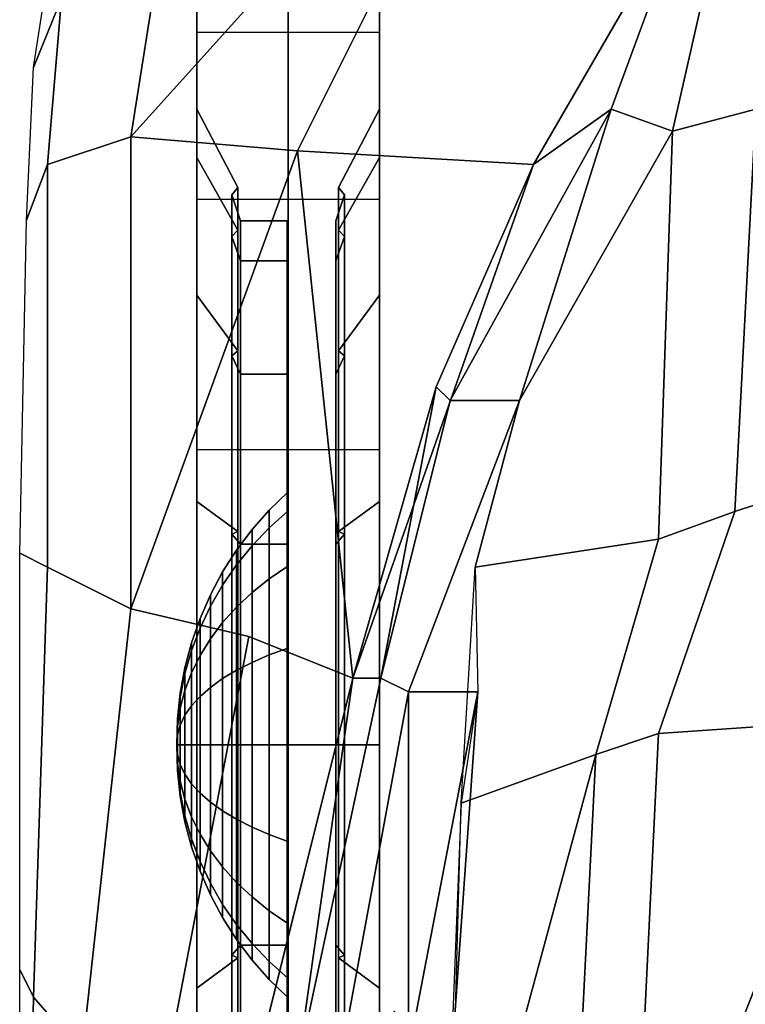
# Model space of a CAD drawing. Header units: inches. Extents: x -65076 to -46572, y -27630 to -20330.
# Tile 13 of 19: x -56015 to -55568, y -23111 to -22504. Entities that reach past the tile are written whole.
import ezdxf

# ---------------------------------------------------------------- set-up
doc = ezdxf.new("R2010")
doc.units = ezdxf.units.IN
doc.header["$MEASUREMENT"] = 0
doc.linetypes.add('ACAD_ISO07W100', pattern=[3, 0, -3])
doc.layers.get('0').update_dxf_attribs({"true_color": 0xc2ced6})
doc.layers.add('VOITURE', color=174, linetype='Continuous')

# ---------------------------------------------------------------- blocks, each defined once
blk = doc.blocks.new('F6')
at = {"linetype": 'Continuous'}
for points in [[(-28.681, 95.208, -14.942), (-29.181, 93.958, -16.192), (-28.681, 97.208, -20.942), (-27.931, 98.208, -18.442)], [(-24.431, 92.458, -6.192), (-27.431, 92.708, -8.442), (-22.931, 97.708, -10.942), (-21.931, 97.458, -9.442)], [(-27.431, 92.708, -8.442), (-26.681, 97.458, -12.692), (-22.931, 97.708, -10.942)], [(-16.181, 93.208, -1.192), (-17.681, 92.808, -1.992), (-16.681, 97.208, -5.892), (-14.981, 97.708, -5.192)], [(-27.431, 92.708, -8.442), (-28.931, 92.208, -10.442), (-28.681, 95.208, -14.942), (-26.681, 97.458, -12.692)], [(-20.181, 92.208, -4.442), (-24.431, 92.458, -6.192), (-21.931, 97.458, -9.442), (-17.431, 96.958, -9.192)], [(-17.681, 92.808, -1.992), (-18.781, 93.208, -4.392), (-17.681, 96.208, -7.192), (-16.681, 97.208, -5.892)], [(-18.781, 93.208, -4.392), (-20.181, 92.208, -4.442), (-17.431, 96.958, -9.192), (-17.681, 96.208, -7.192)], [(-26.241, 94.597, -28.34), (-24.597, 94.588, -28.336), (-24.597, 95.645, -23.022), (-26.241, 95.655, -23.022)], [(-26.241, 92.338, -27.405), (-26.241, 94.597, -28.34), (-26.241, 95.655, -23.022), (-26.241, 93.21, -23.022)], [(-26.241, 95.655, -23.022), (-24.597, 95.645, -23.022), (-24.597, 94.588, -17.707), (-26.241, 94.597, -17.703)], [(-26.241, 93.21, -23.022), (-26.241, 95.655, -23.022), (-26.241, 94.597, -17.703), (-26.241, 92.338, -18.639)], [(-24.597, 94.588, -28.336), (-22.952, 94.597, -28.34), (-22.952, 95.655, -23.022), (-24.597, 95.645, -23.022)], [(-24.597, 95.645, -23.022), (-22.952, 95.655, -23.022), (-22.952, 94.597, -17.703), (-24.597, 94.588, -17.707)], [(-22.952, 94.597, -28.34), (-22.952, 92.338, -27.405), (-22.952, 93.21, -23.022), (-22.952, 95.655, -23.022)], [(-22.952, 95.655, -23.022), (-22.952, 93.21, -23.022), (-22.952, 92.338, -18.639), (-22.952, 94.597, -17.703)], [(-28.931, 92.208, -10.442), (-29.306, 91.208, -12.442), (-29.181, 93.958, -16.192), (-28.681, 95.208, -14.942)], [(-26.241, 91.585, -32.849), (-24.597, 91.577, -32.842), (-24.597, 94.588, -28.336), (-26.241, 94.597, -28.34)], [(-26.241, 89.856, -31.12), (-26.241, 91.585, -32.849), (-26.241, 94.597, -28.34), (-26.241, 92.338, -27.405)], [(-26.241, 94.597, -17.703), (-24.597, 94.588, -17.707), (-24.597, 91.577, -13.201), (-26.241, 91.585, -13.194)], [(-26.241, 92.338, -18.639), (-26.241, 94.597, -17.703), (-26.241, 91.585, -13.194), (-26.241, 89.856, -14.923)], [(-24.597, 91.577, -32.842), (-22.952, 91.585, -32.849), (-22.952, 94.597, -28.34), (-24.597, 94.588, -28.336)], [(-24.597, 94.588, -17.707), (-22.952, 94.597, -17.703), (-22.952, 91.585, -13.194), (-24.597, 91.577, -13.201)], [(-22.952, 91.585, -32.849), (-22.952, 89.856, -31.12), (-22.952, 92.338, -27.405), (-22.952, 94.597, -28.34)], [(-22.952, 94.597, -17.703), (-22.952, 92.338, -18.639), (-22.952, 89.856, -14.923), (-22.952, 91.585, -13.194)], [(-21.681, 87.958, -0.192), (-21.931, 88.208, -3.092), (-20.181, 92.208, -4.442), (-18.781, 93.208, -4.392)], [(-20.431, 87.958, 2.058), (-21.681, 87.958, -0.192), (-18.781, 93.208, -4.392)], [(-17.681, 92.808, -1.992), (-20.431, 87.958, 2.058), (-18.781, 93.208, -4.392)], [(-16.181, 93.208, -1.192), (-16.556, 85.958, 6.558), (-17.931, 85.458, 6.058), (-17.681, 92.808, -1.992)], [(-15.181, 88.833, 3.933), (-15.806, 86.208, 7.058), (-16.556, 85.958, 6.558), (-16.181, 93.208, -1.192)], [(-17.681, 92.808, -1.992), (-17.931, 85.458, 6.058), (-21.231, 84.958, 4.808), (-20.431, 87.958, 2.058)], [(-27.431, 84.208, -4.442), (-28.931, 84.958, -6.442), (-28.931, 92.208, -10.442), (-27.431, 92.708, -8.442)], [(-27.431, 84.208, -4.442), (-27.431, 92.708, -8.442), (-24.431, 92.458, -6.192)], [(-23.431, 82.958, -2.192), (-25.306, 83.708, -2.942), (-27.431, 84.208, -4.442), (-24.431, 92.458, -6.192)], [(-23.431, 82.958, -2.192), (-24.431, 92.458, -6.192), (-20.181, 92.208, -4.442)], [(-28.931, 84.958, -6.442), (-29.431, 85.208, -9.442), (-29.306, 91.208, -12.442), (-28.931, 92.208, -10.442)], [(-21.931, 88.208, -3.092), (-23.431, 82.958, -2.192), (-20.181, 92.208, -4.442)], [(-25.61, 90.911, -26.813), (-25.504, 91.029, -26.862), (-25.504, 91.793, -23.022), (-25.61, 91.665, -23.022)], [(-25.61, 91.665, -23.022), (-25.504, 91.793, -23.022), (-25.504, 91.029, -19.181), (-25.61, 90.911, -19.23)], [(-23.689, 91.029, -26.862), (-23.583, 90.911, -26.813), (-23.583, 91.665, -23.022), (-23.689, 91.793, -23.022)], [(-23.689, 91.793, -23.022), (-23.583, 91.665, -23.022), (-23.583, 90.911, -19.23), (-23.689, 91.029, -19.181)], [(-26.241, 87.076, -35.862), (-24.597, 87.072, -35.852), (-24.597, 91.577, -32.842), (-26.241, 91.585, -32.849)], [(-26.241, 86.14, -33.603), (-26.241, 87.076, -35.862), (-26.241, 91.585, -32.849), (-26.241, 89.856, -31.12)], [(-26.241, 91.585, -13.194), (-24.597, 91.577, -13.201), (-24.597, 87.072, -10.191), (-26.241, 87.076, -10.181)], [(-26.241, 89.856, -14.923), (-26.241, 91.585, -13.194), (-26.241, 87.076, -10.181), (-26.241, 86.14, -12.44)], [(-25.454, 90.476, -26.633), (-25.61, 90.911, -26.813), (-25.61, 91.665, -23.022), (-25.454, 91.195, -23.022)], [(-25.454, 91.195, -23.022), (-25.61, 91.665, -23.022), (-25.61, 90.911, -19.23), (-25.454, 90.476, -19.41)], [(-24.597, 87.072, -35.852), (-22.952, 87.076, -35.862), (-22.952, 91.585, -32.849), (-24.597, 91.577, -32.842)], [(-24.597, 91.577, -13.201), (-22.952, 91.585, -13.194), (-22.952, 87.076, -10.181), (-24.597, 87.072, -10.191)], [(-23.583, 90.911, -26.813), (-23.739, 90.476, -26.633), (-23.739, 91.195, -23.022), (-23.583, 91.665, -23.022)], [(-23.583, 91.665, -23.022), (-23.739, 91.195, -23.022), (-23.739, 90.476, -19.41), (-23.583, 90.911, -19.23)], [(-22.952, 87.076, -35.862), (-22.952, 86.14, -33.603), (-22.952, 89.856, -31.12), (-22.952, 91.585, -32.849)], [(-22.952, 91.585, -13.194), (-22.952, 89.856, -14.923), (-22.952, 86.14, -12.44), (-22.952, 87.076, -10.181)], [(-24.617, 90.476, -26.633), (-25.454, 90.476, -26.633), (-25.454, 91.195, -23.022), (-24.617, 91.195, -23.022)], [(-24.617, 91.195, -23.022), (-25.454, 91.195, -23.022), (-25.454, 90.476, -19.41), (-24.617, 90.476, -19.41)], [(-24.606, 85.963, -24.764), (-24.617, 90.476, -26.633), (-24.617, 91.195, -23.022), (-24.606, 86.309, -23.022)], [(-24.606, 86.309, -23.022), (-24.617, 91.195, -23.022), (-24.617, 90.476, -19.41), (-24.606, 85.963, -21.28)], [(-25.61, 88.763, -30.028), (-25.504, 88.854, -30.118), (-25.504, 91.029, -26.862), (-25.61, 90.911, -26.813)], [(-25.61, 90.911, -19.23), (-25.504, 91.029, -19.181), (-25.504, 88.854, -15.925), (-25.61, 88.763, -16.015)], [(-23.689, 88.854, -30.118), (-23.583, 88.763, -30.028), (-23.583, 90.911, -26.813), (-23.689, 91.029, -26.862)], [(-23.689, 91.029, -19.181), (-23.583, 90.911, -19.23), (-23.583, 88.763, -16.015), (-23.689, 88.854, -15.925)], [(-25.454, 88.431, -29.695), (-25.61, 88.763, -30.028), (-25.61, 90.911, -26.813), (-25.454, 90.476, -26.633)], [(-25.454, 90.476, -19.41), (-25.61, 90.911, -19.23), (-25.61, 88.763, -16.015), (-25.454, 88.431, -16.348)], [(-23.583, 88.763, -30.028), (-23.739, 88.431, -29.695), (-23.739, 90.476, -26.633), (-23.583, 90.911, -26.813)], [(-23.583, 90.911, -19.23), (-23.739, 90.476, -19.41), (-23.739, 88.431, -16.348), (-23.583, 88.763, -16.015)], [(-24.617, 88.431, -29.695), (-25.454, 88.431, -29.695), (-25.454, 90.476, -26.633), (-24.617, 90.476, -26.633)], [(-24.617, 90.476, -19.41), (-25.454, 90.476, -19.41), (-25.454, 88.431, -16.348), (-24.617, 88.431, -16.348)], [(-24.606, 84.976, -26.24), (-24.617, 88.431, -29.695), (-24.617, 90.476, -26.633), (-24.606, 85.963, -24.764)], [(-24.606, 85.963, -21.28), (-24.617, 90.476, -19.41), (-24.617, 88.431, -16.348), (-24.606, 84.976, -19.803)], [(-25.61, 85.549, -32.176), (-25.504, 85.598, -32.294), (-25.504, 88.854, -30.118), (-25.61, 88.763, -30.028)], [(-25.61, 88.763, -16.015), (-25.504, 88.854, -15.925), (-25.504, 85.598, -13.749), (-25.61, 85.549, -13.867)], [(-25.454, 85.369, -31.741), (-25.61, 85.549, -32.176), (-25.61, 88.763, -30.028), (-25.454, 88.431, -29.695)], [(-25.454, 88.431, -16.348), (-25.61, 88.763, -16.015), (-25.61, 85.549, -13.867), (-25.454, 85.369, -14.302)], [(-23.583, 85.549, -32.176), (-23.739, 85.369, -31.741), (-23.739, 88.431, -29.695), (-23.583, 88.763, -30.028)], [(-23.583, 88.763, -16.015), (-23.739, 88.431, -16.348), (-23.739, 85.369, -14.302), (-23.583, 85.549, -13.867)], [(-23.689, 85.598, -32.294), (-23.583, 85.549, -32.176), (-23.583, 88.763, -30.028), (-23.689, 88.854, -30.118)], [(-23.689, 88.854, -15.925), (-23.583, 88.763, -16.015), (-23.583, 85.549, -13.867), (-23.689, 85.598, -13.749)], [(-24.617, 85.369, -31.741), (-25.454, 85.369, -31.741), (-25.454, 88.431, -29.695), (-24.617, 88.431, -29.695)], [(-24.617, 88.431, -16.348), (-25.454, 88.431, -16.348), (-25.454, 85.369, -14.302), (-24.617, 85.369, -14.302)], [(-24.606, 83.499, -27.227), (-24.617, 85.369, -31.741), (-24.617, 88.431, -29.695), (-24.606, 84.976, -26.24)], [(-24.606, 84.976, -19.803), (-24.617, 88.431, -16.348), (-24.617, 85.369, -14.302), (-24.606, 83.499, -18.816)], [(-22.931, 82.958, -1.192), (-23.431, 82.958, -2.192), (-21.931, 88.208, -3.092)], [(-22.931, 82.958, -1.192), (-21.931, 88.208, -3.092), (-21.681, 87.958, -0.192)], [(-22.431, 82.708, 2.308), (-22.931, 82.958, -1.192), (-21.681, 87.958, -0.192), (-20.431, 87.958, 2.058)], [(-21.181, 82.708, 6.308), (-22.431, 82.708, 2.308), (-20.431, 87.958, 2.058), (-21.231, 84.958, 4.808)], [(-26.241, 81.757, -36.92), (-24.597, 81.757, -36.909), (-24.597, 87.072, -35.852), (-26.241, 87.076, -35.862)], [(-26.241, 81.757, -34.475), (-26.241, 81.757, -36.92), (-26.241, 87.076, -35.862), (-26.241, 86.14, -33.603)], [(-26.241, 87.076, -10.181), (-24.597, 87.072, -10.191), (-24.597, 81.757, -9.134), (-26.241, 81.757, -9.123)], [(-26.241, 86.14, -12.44), (-26.241, 87.076, -10.181), (-26.241, 81.757, -9.123), (-26.241, 81.757, -11.568)], [(-24.597, 81.757, -36.909), (-22.952, 81.757, -36.92), (-22.952, 87.076, -35.862), (-24.597, 87.072, -35.852)], [(-24.597, 87.072, -10.191), (-22.952, 87.076, -10.181), (-22.952, 81.757, -9.123), (-24.597, 81.757, -9.134)], [(-22.952, 81.757, -36.92), (-22.952, 81.757, -34.475), (-22.952, 86.14, -33.603), (-22.952, 87.076, -35.862)], [(-22.952, 87.076, -10.181), (-22.952, 86.14, -12.44), (-22.952, 81.757, -11.568), (-22.952, 81.757, -9.123)], [(-15.806, 86.208, 7.058), (-16.181, 82.083, 12.808), (-17.931, 81.958, 11.558), (-16.556, 85.958, 6.558)], [(-16.556, 85.958, 6.558), (-17.931, 81.958, 11.558), (-19.056, 81.583, 10.683), (-17.931, 85.458, 6.058)], [(-25.61, 81.757, -32.93), (-25.504, 81.757, -33.058), (-25.504, 85.598, -32.294), (-25.61, 85.549, -32.176)], [(-25.61, 85.549, -13.867), (-25.504, 85.598, -13.749), (-25.504, 81.757, -12.985), (-25.61, 81.757, -13.113)], [(-25.454, 81.757, -32.459), (-25.61, 81.757, -32.93), (-25.61, 85.549, -32.176), (-25.454, 85.369, -31.741)], [(-25.454, 85.369, -14.302), (-25.61, 85.549, -13.867), (-25.61, 81.757, -13.113), (-25.454, 81.757, -13.584)], [(-23.583, 81.757, -32.93), (-23.739, 81.757, -32.459), (-23.739, 85.369, -31.741), (-23.583, 85.549, -32.176)], [(-23.583, 85.549, -13.867), (-23.739, 85.369, -14.302), (-23.739, 81.757, -13.584), (-23.583, 81.757, -13.113)], [(-23.689, 81.757, -33.058), (-23.583, 81.757, -32.93), (-23.583, 85.549, -32.176), (-23.689, 85.598, -32.294)], [(-23.689, 85.598, -13.749), (-23.583, 85.549, -13.867), (-23.583, 81.757, -13.113), (-23.689, 81.757, -12.985)], [(-24.617, 81.757, -32.459), (-25.454, 81.757, -32.459), (-25.454, 85.369, -31.741), (-24.617, 85.369, -31.741)], [(-24.617, 85.369, -14.302), (-25.454, 85.369, -14.302), (-25.454, 81.757, -13.584), (-24.617, 81.757, -13.584)], [(-24.606, 81.757, -27.574), (-24.617, 81.757, -32.459), (-24.617, 85.369, -31.741), (-24.606, 83.499, -27.227)], [(-24.606, 83.499, -18.816), (-24.617, 85.369, -14.302), (-24.617, 81.757, -13.584), (-24.606, 81.757, -18.469)], [(-17.931, 85.458, 6.058), (-19.056, 81.583, 10.683), (-21.481, 80.708, 7.608), (-21.231, 84.958, 4.808)], [(-29.181, 77.208, -7.192), (-29.431, 77.708, -9.442), (-29.431, 85.208, -9.442), (-28.931, 84.958, -6.442)], [(-28.306, 76.208, -5.942), (-29.181, 77.208, -7.192), (-28.931, 84.958, -6.442), (-27.431, 84.208, -4.442)], [(-26.931, 75.208, -4.942), (-28.306, 76.208, -5.942), (-27.431, 84.208, -4.442), (-25.306, 83.708, -2.942)], [(-25.431, 74.958, -4.192), (-26.931, 75.208, -4.942), (-25.306, 83.708, -2.942), (-23.431, 82.958, -2.192)], [(-25.181, 75.958, -1.192), (-25.431, 74.958, -4.192), (-23.431, 82.958, -2.192)], [(-24.431, 75.958, -0.192), (-25.181, 75.958, -1.192), (-23.431, 82.958, -2.192)], [(-23.681, 75.958, 3.058), (-24.431, 75.958, -0.192), (-22.931, 82.958, -1.192), (-22.431, 82.708, 2.308)], [(-24.431, 75.958, -0.192), (-23.431, 82.958, -2.192), (-22.931, 82.958, -1.192)], [(-22.431, 76.208, 7.808), (-22.681, 76.958, 5.308), (-23.681, 75.958, 3.058), (-22.431, 82.708, 2.308)], [(-21.681, 75.708, 10.908), (-22.181, 74.958, 9.558), (-22.431, 76.208, 7.808), (-21.181, 82.708, 6.308)], [(-22.431, 76.208, 7.808), (-22.431, 82.708, 2.308), (-21.181, 82.708, 6.308)], [(-21.681, 75.708, 10.908), (-21.181, 82.708, 6.308), (-21.481, 80.708, 7.608)], [(-19.056, 81.583, 10.683), (-17.931, 81.958, 11.558), (-18.431, 71.708, 16.308), (-19.556, 71.708, 15.683)], [(-17.931, 81.958, 11.558), (-16.181, 82.083, 12.808), (-14.931, 80.583, 14.058), (-18.431, 71.708, 16.308)], [(-26.241, 76.438, -35.862), (-24.597, 76.442, -35.852), (-24.597, 81.757, -36.909), (-26.241, 81.757, -36.92)], [(-26.241, 77.374, -33.603), (-26.241, 76.438, -35.862), (-26.241, 81.757, -36.92), (-26.241, 81.757, -34.475)], [(-26.241, 81.757, -9.123), (-24.597, 81.757, -9.134), (-24.597, 76.442, -10.191), (-26.241, 76.438, -10.181)], [(-26.241, 81.757, -11.568), (-26.241, 81.757, -9.123), (-26.241, 76.438, -10.181), (-26.241, 77.374, -12.44)], [(-25.61, 77.965, -32.176), (-25.504, 77.916, -32.294), (-25.504, 81.757, -33.058), (-25.61, 81.757, -32.93)], [(-25.454, 78.145, -31.741), (-25.61, 77.965, -32.176), (-25.61, 81.757, -32.93), (-25.454, 81.757, -32.459)], [(-25.61, 81.757, -13.113), (-25.504, 81.757, -12.985), (-25.504, 77.916, -13.749), (-25.61, 77.965, -13.867)], [(-25.454, 81.757, -13.584), (-25.61, 81.757, -13.113), (-25.61, 77.965, -13.867), (-25.454, 78.145, -14.302)], [(-24.617, 78.145, -31.741), (-25.454, 78.145, -31.741), (-25.454, 81.757, -32.459), (-24.617, 81.757, -32.459)], [(-24.617, 81.757, -13.584), (-25.454, 81.757, -13.584), (-25.454, 78.145, -14.302), (-24.617, 78.145, -14.302)], [(-24.606, 80.015, -27.227), (-24.617, 78.145, -31.741), (-24.617, 81.757, -32.459), (-24.606, 81.757, -27.574)], [(-24.606, 81.757, -18.469), (-24.617, 81.757, -13.584), (-24.617, 78.145, -14.302), (-24.606, 80.015, -18.816)], [(-24.597, 76.442, -35.852), (-22.952, 76.438, -35.862), (-22.952, 81.757, -36.92), (-24.597, 81.757, -36.909)], [(-24.597, 81.757, -9.134), (-22.952, 81.757, -9.123), (-22.952, 76.438, -10.181), (-24.597, 76.442, -10.191)], [(-23.583, 77.965, -32.176), (-23.739, 78.145, -31.741), (-23.739, 81.757, -32.459), (-23.583, 81.757, -32.93)], [(-23.583, 81.757, -13.113), (-23.739, 81.757, -13.584), (-23.739, 78.145, -14.302), (-23.583, 77.965, -13.867)], [(-23.689, 77.916, -32.294), (-23.583, 77.965, -32.176), (-23.583, 81.757, -32.93), (-23.689, 81.757, -33.058)], [(-23.689, 81.757, -12.985), (-23.583, 81.757, -13.113), (-23.583, 77.965, -13.867), (-23.689, 77.916, -13.749)], [(-22.952, 76.438, -35.862), (-22.952, 77.374, -33.603), (-22.952, 81.757, -34.475), (-22.952, 81.757, -36.92)], [(-22.952, 81.757, -9.123), (-22.952, 81.757, -11.568), (-22.952, 77.374, -12.44), (-22.952, 76.438, -10.181)], [(-19.056, 81.583, 10.683), (-19.556, 71.708, 15.683), (-21.731, 71.708, 13.308)], [(-19.056, 81.583, 10.683), (-21.731, 71.708, 13.308), (-21.481, 80.708, 7.608)], [(-10.181, 79.958, 16.058), (-11.181, 71.708, 19.433), (-18.431, 71.708, 16.308), (-14.931, 80.583, 14.058)], [(-24.606, 78.538, -26.24), (-24.617, 75.084, -29.695), (-24.617, 78.145, -31.741), (-24.606, 80.015, -27.227)], [(-24.606, 80.015, -18.816), (-24.617, 78.145, -14.302), (-24.617, 75.084, -16.348), (-24.606, 78.538, -19.803)], [(-24.606, 77.551, -24.764), (-24.617, 73.038, -26.633), (-24.617, 75.084, -29.695), (-24.606, 78.538, -26.24)], [(-24.606, 78.538, -19.803), (-24.617, 75.084, -16.348), (-24.617, 73.038, -19.41), (-24.606, 77.551, -21.28)], [(-25.454, 75.084, -29.695), (-25.61, 74.751, -30.028), (-25.61, 77.965, -32.176), (-25.454, 78.145, -31.741)], [(-25.454, 78.145, -14.302), (-25.61, 77.965, -13.867), (-25.61, 74.751, -16.015), (-25.454, 75.084, -16.348)], [(-24.617, 75.084, -29.695), (-25.454, 75.084, -29.695), (-25.454, 78.145, -31.741), (-24.617, 78.145, -31.741)], [(-24.617, 78.145, -14.302), (-25.454, 78.145, -14.302), (-25.454, 75.084, -16.348), (-24.617, 75.084, -16.348)], [(-23.583, 74.751, -30.028), (-23.739, 75.084, -29.695), (-23.739, 78.145, -31.741), (-23.583, 77.965, -32.176)], [(-23.583, 77.965, -13.867), (-23.739, 78.145, -14.302), (-23.739, 75.084, -16.348), (-23.583, 74.751, -16.015)], [(-25.61, 74.751, -30.028), (-25.504, 74.66, -30.118), (-25.504, 77.916, -32.294), (-25.61, 77.965, -32.176)], [(-25.61, 77.965, -13.867), (-25.504, 77.916, -13.749), (-25.504, 74.66, -15.925), (-25.61, 74.751, -16.015)], [(-23.689, 74.66, -30.118), (-23.583, 74.751, -30.028), (-23.583, 77.965, -32.176), (-23.689, 77.916, -32.294)], [(-23.689, 77.916, -13.749), (-23.583, 77.965, -13.867), (-23.583, 74.751, -16.015), (-23.689, 74.66, -15.925)], [(-29.306, 70.958, -10.942), (-29.431, 71.958, -12.192), (-29.431, 77.708, -9.442), (-29.181, 77.208, -7.192)], [(-24.606, 77.205, -23.022), (-24.617, 72.319, -23.022), (-24.617, 73.038, -26.633), (-24.606, 77.551, -24.764)], [(-24.606, 77.551, -21.28), (-24.617, 73.038, -19.41), (-24.617, 72.319, -23.022), (-24.606, 77.205, -23.022)], [(-26.241, 73.658, -31.12), (-26.241, 71.93, -32.849), (-26.241, 76.438, -35.862), (-26.241, 77.374, -33.603)], [(-26.241, 77.374, -12.44), (-26.241, 76.438, -10.181), (-26.241, 71.93, -13.194), (-26.241, 73.658, -14.923)], [(-22.952, 71.93, -32.849), (-22.952, 73.658, -31.12), (-22.952, 77.374, -33.603), (-22.952, 76.438, -35.862)], [(-22.952, 76.438, -10.181), (-22.952, 77.374, -12.44), (-22.952, 73.658, -14.923), (-22.952, 71.93, -13.194)], [(-28.681, 69.458, -9.942), (-29.306, 70.958, -10.942), (-29.181, 77.208, -7.192), (-28.306, 76.208, -5.942)]]:
    blk.add_3dface(points, dxfattribs=at)
at = {"color": 7, "linetype": 'Continuous'}
for points in [[(-25.504, 91.029, -26.862), (-26.241, 92.338, -27.405), (-26.241, 93.21, -23.022), (-25.504, 91.793, -23.022)], [(-25.504, 91.793, -23.022), (-26.241, 93.21, -23.022), (-26.241, 92.338, -18.639), (-25.504, 91.029, -19.181)], [(-22.952, 92.338, -27.405), (-23.689, 91.029, -26.862), (-23.689, 91.793, -23.022), (-22.952, 93.21, -23.022)], [(-22.952, 93.21, -23.022), (-23.689, 91.793, -23.022), (-23.689, 91.029, -19.181), (-22.952, 92.338, -18.639)], [(-25.504, 88.854, -30.118), (-26.241, 89.856, -31.12), (-26.241, 92.338, -27.405), (-25.504, 91.029, -26.862)], [(-25.504, 91.029, -19.181), (-26.241, 92.338, -18.639), (-26.241, 89.856, -14.923), (-25.504, 88.854, -15.925)], [(-22.952, 89.856, -31.12), (-23.689, 88.854, -30.118), (-23.689, 91.029, -26.862), (-22.952, 92.338, -27.405)], [(-22.952, 92.338, -18.639), (-23.689, 91.029, -19.181), (-23.689, 88.854, -15.925), (-22.952, 89.856, -14.923)], [(-25.504, 85.598, -32.294), (-26.241, 86.14, -33.603), (-26.241, 89.856, -31.12), (-25.504, 88.854, -30.118)], [(-25.504, 88.854, -15.925), (-26.241, 89.856, -14.923), (-26.241, 86.14, -12.44), (-25.504, 85.598, -13.749)], [(-22.952, 86.14, -33.603), (-23.689, 85.598, -32.294), (-23.689, 88.854, -30.118), (-22.952, 89.856, -31.12)], [(-22.952, 89.856, -14.923), (-23.689, 88.854, -15.925), (-23.689, 85.598, -13.749), (-22.952, 86.14, -12.44)], [(-24.94, 85.663, -24.639), (-24.606, 85.963, -24.764), (-24.606, 86.309, -23.022), (-24.94, 85.984, -23.022)], [(-24.94, 85.984, -23.022), (-24.606, 86.309, -23.022), (-24.606, 85.963, -21.28), (-24.94, 85.663, -21.404)], [(-25.504, 81.757, -33.058), (-26.241, 81.757, -34.475), (-26.241, 86.14, -33.603), (-25.504, 85.598, -32.294)], [(-25.504, 85.598, -13.749), (-26.241, 86.14, -12.44), (-26.241, 81.757, -11.568), (-25.504, 81.757, -12.985)], [(-22.952, 81.757, -34.475), (-23.689, 81.757, -33.058), (-23.689, 85.598, -32.294), (-22.952, 86.14, -33.603)], [(-22.952, 86.14, -12.44), (-23.689, 85.598, -13.749), (-23.689, 81.757, -12.985), (-22.952, 81.757, -11.568)], [(-25.247, 85.34, -24.505), (-24.94, 85.663, -24.639), (-24.94, 85.984, -23.022), (-25.247, 85.635, -23.022)], [(-25.247, 85.635, -23.022), (-24.94, 85.984, -23.022), (-24.94, 85.663, -21.404), (-25.247, 85.34, -21.538)], [(-24.94, 84.746, -26.011), (-24.606, 84.976, -26.24), (-24.606, 85.963, -24.764), (-24.94, 85.663, -24.639)], [(-24.94, 85.663, -21.404), (-24.606, 85.963, -21.28), (-24.606, 84.976, -19.803), (-24.94, 84.746, -20.032)], [(-25.527, 84.996, -24.363), (-25.247, 85.34, -24.505), (-25.247, 85.635, -23.022), (-25.527, 85.262, -23.022)], [(-25.527, 85.262, -23.022), (-25.247, 85.635, -23.022), (-25.247, 85.34, -21.538), (-25.527, 84.996, -21.68)], [(-25.247, 84.499, -25.763), (-24.94, 84.746, -26.011), (-24.94, 85.663, -24.639), (-25.247, 85.34, -24.505)], [(-25.247, 85.34, -21.538), (-24.94, 85.663, -21.404), (-24.94, 84.746, -20.032), (-25.247, 84.499, -20.28)], [(-25.527, 84.236, -25.5), (-25.247, 84.499, -25.763), (-25.247, 85.34, -24.505), (-25.527, 84.996, -24.363)], [(-25.527, 84.996, -21.68), (-25.247, 85.34, -21.538), (-25.247, 84.499, -20.28), (-25.527, 84.236, -20.543)], [(-25.777, 84.633, -24.213), (-25.527, 84.996, -24.363), (-25.527, 85.262, -23.022), (-25.777, 84.87, -23.022)], [(-25.777, 84.87, -23.022), (-25.527, 85.262, -23.022), (-25.527, 84.996, -21.68), (-25.777, 84.633, -21.83)], [(-25.777, 83.958, -25.223), (-25.527, 84.236, -25.5), (-25.527, 84.996, -24.363), (-25.777, 84.633, -24.213)], [(-25.777, 84.633, -21.83), (-25.527, 84.996, -21.68), (-25.527, 84.236, -20.543), (-25.777, 83.958, -20.821)], [(-24.94, 83.375, -26.927), (-24.606, 83.499, -27.227), (-24.606, 84.976, -26.24), (-24.94, 84.746, -26.011)], [(-24.94, 84.746, -20.032), (-24.606, 84.976, -19.803), (-24.606, 83.499, -18.816), (-24.94, 83.375, -19.116)], [(-25.996, 84.253, -24.056), (-25.777, 84.633, -24.213), (-25.777, 84.87, -23.022), (-25.996, 84.459, -23.022)], [(-25.996, 84.459, -23.022), (-25.777, 84.87, -23.022), (-25.777, 84.633, -21.83), (-25.996, 84.253, -21.988)], [(-25.996, 83.668, -24.932), (-25.777, 83.958, -25.223), (-25.777, 84.633, -24.213), (-25.996, 84.253, -24.056)], [(-25.996, 84.253, -21.988), (-25.777, 84.633, -21.83), (-25.777, 83.958, -20.821), (-25.996, 83.668, -21.111)], [(-25.247, 83.241, -26.604), (-24.94, 83.375, -26.927), (-24.94, 84.746, -26.011), (-25.247, 84.499, -25.763)], [(-25.247, 84.499, -20.28), (-24.94, 84.746, -20.032), (-24.94, 83.375, -19.116), (-25.247, 83.241, -19.439)], [(-26.184, 83.86, -23.892), (-25.996, 84.253, -24.056), (-25.996, 84.459, -23.022), (-26.184, 84.033, -23.022)], [(-26.184, 84.033, -23.022), (-25.996, 84.459, -23.022), (-25.996, 84.253, -21.988), (-26.184, 83.86, -22.151)], [(-25.527, 83.099, -26.26), (-25.247, 83.241, -26.604), (-25.247, 84.499, -25.763), (-25.527, 84.236, -25.5)], [(-25.527, 84.236, -20.543), (-25.247, 84.499, -20.28), (-25.247, 83.241, -19.439), (-25.527, 83.099, -19.783)], [(-26.184, 83.366, -24.631), (-25.996, 83.668, -24.932), (-25.996, 84.253, -24.056), (-26.184, 83.86, -23.892)], [(-26.184, 83.86, -22.151), (-25.996, 84.253, -21.988), (-25.996, 83.668, -21.111), (-26.184, 83.366, -21.412)], [(-25.777, 82.948, -25.897), (-25.527, 83.099, -26.26), (-25.527, 84.236, -25.5), (-25.777, 83.958, -25.223)], [(-25.777, 83.958, -20.821), (-25.527, 84.236, -20.543), (-25.527, 83.099, -19.783), (-25.777, 82.948, -20.146)], [(-26.337, 83.454, -23.724), (-26.184, 83.86, -23.892), (-26.184, 84.033, -23.022), (-26.337, 83.593, -23.022)], [(-26.337, 83.593, -23.022), (-26.184, 84.033, -23.022), (-26.184, 83.86, -22.151), (-26.337, 83.454, -22.319)], [(-25.996, 82.791, -25.518), (-25.777, 82.948, -25.897), (-25.777, 83.958, -25.223), (-25.996, 83.668, -24.932)], [(-25.996, 83.668, -21.111), (-25.777, 83.958, -20.821), (-25.777, 82.948, -20.146), (-25.996, 82.791, -20.525)], [(-26.337, 83.055, -24.32), (-26.184, 83.366, -24.631), (-26.184, 83.86, -23.892), (-26.337, 83.454, -23.724)], [(-26.337, 83.454, -22.319), (-26.184, 83.86, -22.151), (-26.184, 83.366, -21.412), (-26.337, 83.055, -21.723)], [(-26.457, 83.038, -23.552), (-26.337, 83.454, -23.724), (-26.337, 83.593, -23.022), (-26.457, 83.143, -23.022)], [(-26.457, 83.143, -23.022), (-26.337, 83.593, -23.022), (-26.337, 83.454, -22.319), (-26.457, 83.038, -22.491)], [(-26.184, 82.628, -25.124), (-25.996, 82.791, -25.518), (-25.996, 83.668, -24.932), (-26.184, 83.366, -24.631)], [(-26.184, 83.366, -21.412), (-25.996, 83.668, -21.111), (-25.996, 82.791, -20.525), (-26.184, 82.628, -20.919)], [(-26.457, 82.737, -24.002), (-26.337, 83.055, -24.32), (-26.337, 83.454, -23.724), (-26.457, 83.038, -23.552)], [(-26.457, 83.038, -22.491), (-26.337, 83.454, -22.319), (-26.337, 83.055, -21.723), (-26.457, 82.737, -22.041)], [(-26.337, 82.46, -24.718), (-26.184, 82.628, -25.124), (-26.184, 83.366, -24.631), (-26.337, 83.055, -24.32)], [(-26.337, 83.055, -21.723), (-26.184, 83.366, -21.412), (-26.184, 82.628, -20.919), (-26.337, 82.46, -21.325)], [(-25.247, 81.757, -26.899), (-24.94, 81.757, -27.249), (-24.94, 83.375, -26.927), (-25.247, 83.241, -26.604)], [(-25.247, 83.241, -19.439), (-24.94, 83.375, -19.116), (-24.94, 81.757, -18.794), (-25.247, 81.757, -19.144)], [(-24.94, 81.757, -27.249), (-24.606, 81.757, -27.574), (-24.606, 83.499, -27.227), (-24.94, 83.375, -26.927)], [(-24.94, 83.375, -19.116), (-24.606, 83.499, -18.816), (-24.606, 81.757, -18.469), (-24.94, 81.757, -18.794)], [(-25.527, 81.757, -26.527), (-25.247, 81.757, -26.899), (-25.247, 83.241, -26.604), (-25.527, 83.099, -26.26)], [(-25.527, 83.099, -19.783), (-25.247, 83.241, -19.439), (-25.247, 81.757, -19.144), (-25.527, 81.757, -19.516)], [(-26.541, 82.615, -23.377), (-26.457, 83.038, -23.552), (-26.457, 83.143, -23.022), (-26.541, 82.685, -23.022)], [(-26.541, 82.685, -23.022), (-26.457, 83.143, -23.022), (-26.457, 83.038, -22.491), (-26.541, 82.615, -22.666)], [(-26.541, 82.414, -23.678), (-26.457, 82.737, -24.002), (-26.457, 83.038, -23.552), (-26.541, 82.615, -23.377)], [(-26.541, 82.615, -22.666), (-26.457, 83.038, -22.491), (-26.457, 82.737, -22.041), (-26.541, 82.414, -22.365)], [(-26.457, 82.288, -24.302), (-26.337, 82.46, -24.718), (-26.337, 83.055, -24.32), (-26.457, 82.737, -24.002)], [(-26.457, 82.737, -22.041), (-26.337, 83.055, -21.723), (-26.337, 82.46, -21.325), (-26.457, 82.288, -21.741)], [(-25.777, 81.757, -26.134), (-25.527, 81.757, -26.527), (-25.527, 83.099, -26.26), (-25.777, 82.948, -25.897)], [(-25.777, 82.948, -20.146), (-25.527, 83.099, -19.783), (-25.527, 81.757, -19.516), (-25.777, 81.757, -19.909)], [(-25.996, 81.757, -25.724), (-25.777, 81.757, -26.134), (-25.777, 82.948, -25.897), (-25.996, 82.791, -25.518)], [(-25.996, 82.791, -20.525), (-25.777, 82.948, -20.146), (-25.777, 81.757, -19.909), (-25.996, 81.757, -20.32)], [(-26.59, 82.187, -23.2), (-26.541, 82.615, -23.377), (-26.541, 82.685, -23.022), (-26.59, 82.222, -23.022)], [(-26.59, 82.222, -23.022), (-26.541, 82.685, -23.022), (-26.541, 82.615, -22.666), (-26.59, 82.187, -22.843)], [(-26.541, 82.112, -23.879), (-26.457, 82.288, -24.302), (-26.457, 82.737, -24.002), (-26.541, 82.414, -23.678)], [(-26.541, 82.414, -22.365), (-26.457, 82.737, -22.041), (-26.457, 82.288, -21.741), (-26.541, 82.112, -22.164)], [(-26.184, 81.757, -25.297), (-25.996, 81.757, -25.724), (-25.996, 82.791, -25.518), (-26.184, 82.628, -25.124)], [(-26.184, 82.628, -20.919), (-25.996, 82.791, -20.525), (-25.996, 81.757, -20.32), (-26.184, 81.757, -20.746)], [(-26.59, 82.086, -23.351), (-26.541, 82.414, -23.678), (-26.541, 82.615, -23.377), (-26.59, 82.187, -23.2)], [(-26.59, 82.187, -22.843), (-26.541, 82.615, -22.666), (-26.541, 82.414, -22.365), (-26.59, 82.086, -22.692)], [(-26.337, 81.757, -24.858), (-26.184, 81.757, -25.297), (-26.184, 82.628, -25.124), (-26.337, 82.46, -24.718)], [(-26.337, 82.46, -21.325), (-26.184, 82.628, -20.919), (-26.184, 81.757, -20.746), (-26.337, 81.757, -21.185)], [(-26.59, 81.935, -23.452), (-26.541, 82.112, -23.879), (-26.541, 82.414, -23.678), (-26.59, 82.086, -23.351)], [(-26.59, 82.086, -22.692), (-26.541, 82.414, -22.365), (-26.541, 82.112, -22.164), (-26.59, 81.935, -22.592)], [(-26.457, 81.757, -24.408), (-26.337, 81.757, -24.858), (-26.337, 82.46, -24.718), (-26.457, 82.288, -24.302)], [(-26.457, 82.288, -21.741), (-26.337, 82.46, -21.325), (-26.337, 81.757, -21.185), (-26.457, 81.757, -21.635)], [(-26.604, 81.757, -23.022), (-26.59, 82.187, -23.2), (-26.59, 82.222, -23.022), (-26.604, 81.757, -23.022)], [(-26.604, 81.757, -23.022), (-26.59, 82.222, -23.022), (-26.59, 82.187, -22.843), (-26.604, 81.757, -23.022)], [(-26.604, 81.757, -23.022), (-26.59, 82.086, -23.351), (-26.59, 82.187, -23.2), (-26.604, 81.757, -23.022)], [(-26.604, 81.757, -23.022), (-26.59, 82.187, -22.843), (-26.59, 82.086, -22.692), (-26.604, 81.757, -23.022)], [(-26.541, 81.757, -23.95), (-26.457, 81.757, -24.408), (-26.457, 82.288, -24.302), (-26.541, 82.112, -23.879)], [(-26.541, 82.112, -22.164), (-26.457, 82.288, -21.741), (-26.457, 81.757, -21.635), (-26.541, 81.757, -22.093)], [(-26.604, 81.757, -23.022), (-26.59, 81.935, -23.452), (-26.59, 82.086, -23.351), (-26.604, 81.757, -23.022)], [(-26.604, 81.757, -23.022), (-26.59, 82.086, -22.692), (-26.59, 81.935, -22.592), (-26.604, 81.757, -23.022)], [(-26.59, 81.757, -23.487), (-26.541, 81.757, -23.95), (-26.541, 82.112, -23.879), (-26.59, 81.935, -23.452)], [(-26.59, 81.935, -22.592), (-26.541, 82.112, -22.164), (-26.541, 81.757, -22.093), (-26.59, 81.757, -22.556)], [(-26.604, 81.757, -23.022), (-26.59, 81.757, -23.487), (-26.59, 81.935, -23.452), (-26.604, 81.757, -23.022)], [(-26.604, 81.757, -23.022), (-26.59, 81.935, -22.592), (-26.59, 81.757, -22.556), (-26.604, 81.757, -23.022)], [(-26.604, 81.757, -23.022), (-26.59, 81.292, -23.022), (-26.59, 81.327, -23.2), (-26.604, 81.757, -23.022)], [(-26.604, 81.757, -23.022), (-26.59, 81.327, -23.2), (-26.59, 81.428, -23.351), (-26.604, 81.757, -23.022)], [(-26.604, 81.757, -23.022), (-26.59, 81.428, -23.351), (-26.59, 81.579, -23.452), (-26.604, 81.757, -23.022)], [(-26.604, 81.757, -23.022), (-26.59, 81.579, -23.452), (-26.59, 81.757, -23.487), (-26.604, 81.757, -23.022)], [(-26.604, 81.757, -23.022), (-26.59, 81.757, -22.556), (-26.59, 81.579, -22.592), (-26.604, 81.757, -23.022)], [(-26.604, 81.757, -23.022), (-26.59, 81.579, -22.592), (-26.59, 81.428, -22.692), (-26.604, 81.757, -23.022)], [(-26.604, 81.757, -23.022), (-26.59, 81.428, -22.692), (-26.59, 81.327, -22.843), (-26.604, 81.757, -23.022)], [(-26.604, 81.757, -23.022), (-26.59, 81.327, -22.843), (-26.59, 81.292, -23.022), (-26.604, 81.757, -23.022)], [(-26.59, 81.579, -23.452), (-26.541, 81.402, -23.879), (-26.541, 81.757, -23.95), (-26.59, 81.757, -23.487)], [(-26.59, 81.757, -22.556), (-26.541, 81.757, -22.093), (-26.541, 81.402, -22.164), (-26.59, 81.579, -22.592)], [(-26.541, 81.402, -23.879), (-26.457, 81.227, -24.302), (-26.457, 81.757, -24.408), (-26.541, 81.757, -23.95)], [(-26.541, 81.757, -22.093), (-26.457, 81.757, -21.635), (-26.457, 81.227, -21.741), (-26.541, 81.402, -22.164)], [(-26.457, 81.227, -24.302), (-26.337, 81.054, -24.718), (-26.337, 81.757, -24.858), (-26.457, 81.757, -24.408)], [(-26.457, 81.757, -21.635), (-26.337, 81.757, -21.185), (-26.337, 81.054, -21.325), (-26.457, 81.227, -21.741)], [(-26.337, 81.054, -24.718), (-26.184, 80.886, -25.124), (-26.184, 81.757, -25.297), (-26.337, 81.757, -24.858)], [(-26.337, 81.757, -21.185), (-26.184, 81.757, -20.746), (-26.184, 80.886, -20.919), (-26.337, 81.054, -21.325)], [(-25.504, 77.916, -32.294), (-26.241, 77.374, -33.603), (-26.241, 81.757, -34.475), (-25.504, 81.757, -33.058)], [(-25.504, 81.757, -12.985), (-26.241, 81.757, -11.568), (-26.241, 77.374, -12.44), (-25.504, 77.916, -13.749)], [(-26.184, 80.886, -25.124), (-25.996, 80.723, -25.518), (-25.996, 81.757, -25.724), (-26.184, 81.757, -25.297)], [(-26.184, 81.757, -20.746), (-25.996, 81.757, -20.32), (-25.996, 80.723, -20.525), (-26.184, 80.886, -20.919)], [(-25.996, 80.723, -25.518), (-25.777, 80.566, -25.897), (-25.777, 81.757, -26.134), (-25.996, 81.757, -25.724)], [(-25.996, 81.757, -20.32), (-25.777, 81.757, -19.909), (-25.777, 80.566, -20.146), (-25.996, 80.723, -20.525)], [(-25.777, 80.566, -25.897), (-25.527, 80.416, -26.26), (-25.527, 81.757, -26.527), (-25.777, 81.757, -26.134)], [(-25.777, 81.757, -19.909), (-25.527, 81.757, -19.516), (-25.527, 80.416, -19.783), (-25.777, 80.566, -20.146)], [(-25.527, 80.416, -26.26), (-25.247, 80.273, -26.604), (-25.247, 81.757, -26.899), (-25.527, 81.757, -26.527)], [(-25.527, 81.757, -19.516), (-25.247, 81.757, -19.144), (-25.247, 80.273, -19.439), (-25.527, 80.416, -19.783)], [(-25.247, 80.273, -26.604), (-24.94, 80.139, -26.927), (-24.94, 81.757, -27.249), (-25.247, 81.757, -26.899)], [(-25.247, 81.757, -19.144), (-24.94, 81.757, -18.794), (-24.94, 80.139, -19.116), (-25.247, 80.273, -19.439)], [(-24.94, 80.139, -26.927), (-24.606, 80.015, -27.227), (-24.606, 81.757, -27.574), (-24.94, 81.757, -27.249)], [(-24.94, 81.757, -18.794), (-24.606, 81.757, -18.469), (-24.606, 80.015, -18.816), (-24.94, 80.139, -19.116)], [(-22.952, 77.374, -33.603), (-23.689, 77.916, -32.294), (-23.689, 81.757, -33.058), (-22.952, 81.757, -34.475)], [(-22.952, 81.757, -11.568), (-23.689, 81.757, -12.985), (-23.689, 77.916, -13.749), (-22.952, 77.374, -12.44)], [(-26.59, 81.428, -23.351), (-26.541, 81.101, -23.678), (-26.541, 81.402, -23.879), (-26.59, 81.579, -23.452)], [(-26.59, 81.579, -22.592), (-26.541, 81.402, -22.164), (-26.541, 81.101, -22.365), (-26.59, 81.428, -22.692)], [(-26.59, 81.327, -23.2), (-26.541, 80.899, -23.377), (-26.541, 81.101, -23.678), (-26.59, 81.428, -23.351)], [(-26.59, 81.428, -22.692), (-26.541, 81.101, -22.365), (-26.541, 80.899, -22.666), (-26.59, 81.327, -22.843)], [(-26.59, 81.292, -23.022), (-26.541, 80.829, -23.022), (-26.541, 80.899, -23.377), (-26.59, 81.327, -23.2)], [(-26.59, 81.327, -22.843), (-26.541, 80.899, -22.666), (-26.541, 80.829, -23.022), (-26.59, 81.292, -23.022)], [(-26.541, 81.101, -23.678), (-26.457, 80.777, -24.002), (-26.457, 81.227, -24.302), (-26.541, 81.402, -23.879)], [(-26.541, 81.402, -22.164), (-26.457, 81.227, -21.741), (-26.457, 80.777, -22.041), (-26.541, 81.101, -22.365)], [(-26.541, 80.899, -23.377), (-26.457, 80.476, -23.552), (-26.457, 80.777, -24.002), (-26.541, 81.101, -23.678)], [(-26.541, 81.101, -22.365), (-26.457, 80.777, -22.041), (-26.457, 80.476, -22.491), (-26.541, 80.899, -22.666)], [(-26.457, 80.777, -24.002), (-26.337, 80.459, -24.32), (-26.337, 81.054, -24.718), (-26.457, 81.227, -24.302)], [(-26.457, 81.227, -21.741), (-26.337, 81.054, -21.325), (-26.337, 80.459, -21.723), (-26.457, 80.777, -22.041)], [(-26.541, 80.829, -23.022), (-26.457, 80.371, -23.022), (-26.457, 80.476, -23.552), (-26.541, 80.899, -23.377)], [(-26.541, 80.899, -22.666), (-26.457, 80.476, -22.491), (-26.457, 80.371, -23.022), (-26.541, 80.829, -23.022)], [(-26.337, 80.459, -24.32), (-26.184, 80.148, -24.631), (-26.184, 80.886, -25.124), (-26.337, 81.054, -24.718)], [(-26.337, 81.054, -21.325), (-26.184, 80.886, -20.919), (-26.184, 80.148, -21.412), (-26.337, 80.459, -21.723)], [(-26.184, 80.148, -24.631), (-25.996, 79.846, -24.932), (-25.996, 80.723, -25.518), (-26.184, 80.886, -25.124)], [(-26.184, 80.886, -20.919), (-25.996, 80.723, -20.525), (-25.996, 79.846, -21.111), (-26.184, 80.148, -21.412)], [(-26.457, 80.476, -23.552), (-26.337, 80.061, -23.724), (-26.337, 80.459, -24.32), (-26.457, 80.777, -24.002)], [(-26.457, 80.777, -22.041), (-26.337, 80.459, -21.723), (-26.337, 80.061, -22.319), (-26.457, 80.476, -22.491)], [(-25.996, 79.846, -24.932), (-25.777, 79.556, -25.223), (-25.777, 80.566, -25.897), (-25.996, 80.723, -25.518)], [(-25.996, 80.723, -20.525), (-25.777, 80.566, -20.146), (-25.777, 79.556, -20.821), (-25.996, 79.846, -21.111)], [(-25.777, 79.556, -25.223), (-25.527, 79.278, -25.5), (-25.527, 80.416, -26.26), (-25.777, 80.566, -25.897)], [(-25.777, 80.566, -20.146), (-25.527, 80.416, -19.783), (-25.527, 79.278, -20.543), (-25.777, 79.556, -20.821)], [(-26.457, 80.371, -23.022), (-26.337, 79.921, -23.022), (-26.337, 80.061, -23.724), (-26.457, 80.476, -23.552)], [(-26.457, 80.476, -22.491), (-26.337, 80.061, -22.319), (-26.337, 79.921, -23.022), (-26.457, 80.371, -23.022)], [(-26.337, 80.061, -23.724), (-26.184, 79.655, -23.892), (-26.184, 80.148, -24.631), (-26.337, 80.459, -24.32)], [(-26.337, 80.459, -21.723), (-26.184, 80.148, -21.412), (-26.184, 79.655, -22.151), (-26.337, 80.061, -22.319)], [(-25.527, 79.278, -25.5), (-25.247, 79.015, -25.763), (-25.247, 80.273, -26.604), (-25.527, 80.416, -26.26)], [(-25.527, 80.416, -19.783), (-25.247, 80.273, -19.439), (-25.247, 79.015, -20.28), (-25.527, 79.278, -20.543)], [(-25.247, 79.015, -25.763), (-24.94, 78.768, -26.011), (-24.94, 80.139, -26.927), (-25.247, 80.273, -26.604)], [(-25.247, 80.273, -19.439), (-24.94, 80.139, -19.116), (-24.94, 78.768, -20.032), (-25.247, 79.015, -20.28)], [(-26.337, 79.921, -23.022), (-26.184, 79.481, -23.022), (-26.184, 79.655, -23.892), (-26.337, 80.061, -23.724)], [(-26.337, 80.061, -22.319), (-26.184, 79.655, -22.151), (-26.184, 79.481, -23.022), (-26.337, 79.921, -23.022)], [(-26.184, 79.655, -23.892), (-25.996, 79.261, -24.056), (-25.996, 79.846, -24.932), (-26.184, 80.148, -24.631)], [(-26.184, 80.148, -21.412), (-25.996, 79.846, -21.111), (-25.996, 79.261, -21.988), (-26.184, 79.655, -22.151)], [(-24.94, 78.768, -26.011), (-24.606, 78.538, -26.24), (-24.606, 80.015, -27.227), (-24.94, 80.139, -26.927)], [(-24.94, 80.139, -19.116), (-24.606, 80.015, -18.816), (-24.606, 78.538, -19.803), (-24.94, 78.768, -20.032)], [(-25.996, 79.261, -24.056), (-25.777, 78.881, -24.213), (-25.777, 79.556, -25.223), (-25.996, 79.846, -24.932)], [(-25.996, 79.846, -21.111), (-25.777, 79.556, -20.821), (-25.777, 78.881, -21.83), (-25.996, 79.261, -21.988)], [(-26.184, 79.481, -23.022), (-25.996, 79.055, -23.022), (-25.996, 79.261, -24.056), (-26.184, 79.655, -23.892)], [(-26.184, 79.655, -22.151), (-25.996, 79.261, -21.988), (-25.996, 79.055, -23.022), (-26.184, 79.481, -23.022)], [(-25.777, 78.881, -24.213), (-25.527, 78.519, -24.363), (-25.527, 79.278, -25.5), (-25.777, 79.556, -25.223)], [(-25.777, 79.556, -20.821), (-25.527, 79.278, -20.543), (-25.527, 78.519, -21.68), (-25.777, 78.881, -21.83)], [(-25.996, 79.055, -23.022), (-25.777, 78.644, -23.022), (-25.777, 78.881, -24.213), (-25.996, 79.261, -24.056)], [(-25.996, 79.261, -21.988), (-25.777, 78.881, -21.83), (-25.777, 78.644, -23.022), (-25.996, 79.055, -23.022)], [(-25.527, 78.519, -24.363), (-25.247, 78.175, -24.505), (-25.247, 79.015, -25.763), (-25.527, 79.278, -25.5)], [(-25.527, 79.278, -20.543), (-25.247, 79.015, -20.28), (-25.247, 78.175, -21.538), (-25.527, 78.519, -21.68)], [(-25.247, 78.175, -24.505), (-24.94, 77.852, -24.639), (-24.94, 78.768, -26.011), (-25.247, 79.015, -25.763)], [(-25.247, 79.015, -20.28), (-24.94, 78.768, -20.032), (-24.94, 77.852, -21.404), (-25.247, 78.175, -21.538)], [(-25.777, 78.644, -23.022), (-25.527, 78.252, -23.022), (-25.527, 78.519, -24.363), (-25.777, 78.881, -24.213)], [(-25.777, 78.881, -21.83), (-25.527, 78.519, -21.68), (-25.527, 78.252, -23.022), (-25.777, 78.644, -23.022)], [(-24.94, 77.852, -24.639), (-24.606, 77.551, -24.764), (-24.606, 78.538, -26.24), (-24.94, 78.768, -26.011)], [(-24.94, 78.768, -20.032), (-24.606, 78.538, -19.803), (-24.606, 77.551, -21.28), (-24.94, 77.852, -21.404)], [(-25.527, 78.252, -23.022), (-25.247, 77.879, -23.022), (-25.247, 78.175, -24.505), (-25.527, 78.519, -24.363)], [(-25.527, 78.519, -21.68), (-25.247, 78.175, -21.538), (-25.247, 77.879, -23.022), (-25.527, 78.252, -23.022)], [(-25.247, 77.879, -23.022), (-24.94, 77.53, -23.022), (-24.94, 77.852, -24.639), (-25.247, 78.175, -24.505)], [(-25.247, 78.175, -21.538), (-24.94, 77.852, -21.404), (-24.94, 77.53, -23.022), (-25.247, 77.879, -23.022)], [(-25.504, 74.66, -30.118), (-26.241, 73.658, -31.12), (-26.241, 77.374, -33.603), (-25.504, 77.916, -32.294)], [(-25.504, 77.916, -13.749), (-26.241, 77.374, -12.44), (-26.241, 73.658, -14.923), (-25.504, 74.66, -15.925)], [(-22.952, 73.658, -31.12), (-23.689, 74.66, -30.118), (-23.689, 77.916, -32.294), (-22.952, 77.374, -33.603)], [(-22.952, 77.374, -12.44), (-23.689, 77.916, -13.749), (-23.689, 74.66, -15.925), (-22.952, 73.658, -14.923)], [(-24.94, 77.53, -23.022), (-24.606, 77.205, -23.022), (-24.606, 77.551, -24.764), (-24.94, 77.852, -24.639)], [(-24.94, 77.852, -21.404), (-24.606, 77.551, -21.28), (-24.606, 77.205, -23.022), (-24.94, 77.53, -23.022)]]:
    blk.add_3dface(points, dxfattribs=at)
blk = doc.blocks.new('A$C37A712A2')
at = {"color": 4, "xscale": 0.07, "yscale": 0.07, "zscale": 0.07}
blk.add_blockref('F6', (1.6642, -5.723, 2.584), dxfattribs=at)

msp = doc.modelspace()

# ---------------------------------------------------------------- block references
at = {"layer": 'VOITURE', "linetype": 'ACAD_ISO07W100', "lineweight": 100, "xscale": 488.3289430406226, "yscale": 488.3289430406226, "zscale": 488.3289430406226}
msp.add_blockref('A$C37A712A2', (-55821.24, -22950.9, 2988.93), dxfattribs=at)

doc.saveas('drawing.dxf')
